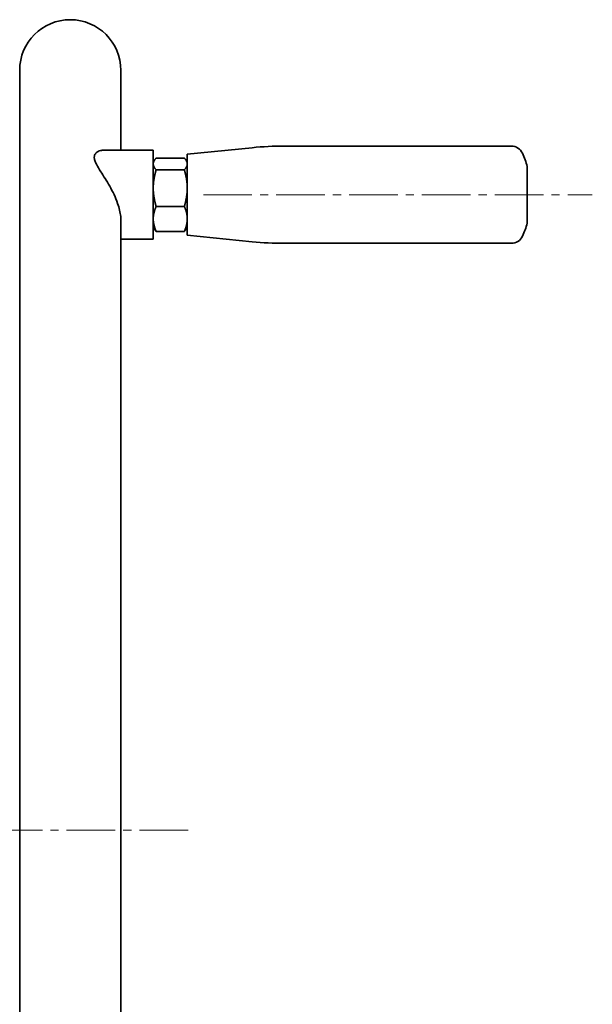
# Model space of a CAD drawing. Header units: millimetres. Extents: x -1136 to 1210, y -426 to 905.
# Tile 28 of 33: x 412 to 553, y -212 to 31. Entities that reach past the tile are written whole.
import ezdxf

# ---------------------------------------------------------------- set-up
doc = ezdxf.new("R2010")
doc.units = ezdxf.units.MM
doc.linetypes.add('点画线', pattern=[18, 12, -2, 2, -2])
doc.layers.add('中心线层', color=1, linetype='点画线', lineweight=18)
doc.layers.add('粗实线层', color=7, linetype='Continuous', lineweight=35)

msp = doc.modelspace()

# ---------------------------------------------------------------- linework, layer by layer
at = {"layer": '中心线层'}
for p, q in [((457.0764, -12.409), (553.1612, -12.409)), ((453.2934, -169.2162), (276.8966, -169.2162))]:
    msp.add_line(p, q, dxfattribs=at)
at = {"layer": '粗实线层'}
for p, q in [((411.6863, 18.2838), (411.6863, -356.7162)), ((436.6863, -1.409), (436.6863, 18.2838)), ((444.6863, -1.409), (432.5477, -1.409)), ((444.6863, -1.409), (444.6863, -23.409)), ((453.0863, -2.409), (469.1161, -0.8061)), ((453.0863, -22.409), (453.0863, -2.409)), ((477.0763, -0.409), (533.1612, -0.409)), ((444.6863, -4.409), (444.9309, -3.9854)), ((445.4008, -3.3651), (452.3718, -3.3651)), ((453.0863, -4.409), (452.8417, -3.9854)), ((445.4008, -6.2576), (452.3718, -6.2576)), ((537.0863, -19.409), (537.0863, -5.409)), ((445.4008, -15.3016), (452.3718, -15.3016)), ((436.6863, -356.7162), (436.6863, -18.7072)), ((444.6863, -20.409), (444.9309, -20.8327)), ((445.4008, -21.453), (452.3718, -21.453)), ((453.0863, -20.409), (452.8417, -20.8327)), ((444.6863, -23.409), (436.6863, -23.409)), ((453.0863, -22.409), (469.1161, -24.012)), ((477.0763, -24.409), (533.1612, -24.409))]:
    msp.add_line(p, q, dxfattribs=at)
for centre, radius, start, end in [((424.1863, 18.2838), 12.5, 0, 180), ((477.0763, -80.409), 80, 90, 95.710594), ((533.1612, -3.409), 3, 24.14774, 90), ((513.0863, -12.409), 25, 16.260205, 24.14774), ((513.0863, -12.409), 25, 335.85226, 343.739795), ((477.0763, 55.591), 80, 264.289407, 270), ((533.1612, -21.409), 3, 270, 335.85226)]:
    msp.add_arc(centre, radius, start, end, dxfattribs=at)
msp.add_open_spline([(436.6863, -18.7072), (436.6863, -18.4179), (436.6714, -18.118), (436.5404, -16.765), (436.2734, -15.6596), (435.3806, -13.0909), (434.6853, -11.6569), (433.1695, -8.9665), (432.3795, -7.7624), (431.3172, -6.0903), (430.9302, -5.4688), (430.4746, -4.5705), (430.3399, -4.26), (430.1958, -3.7888), (430.1582, -3.6197), (430.133, -3.4092), (430.1288, -3.3617), (430.1248, -3.2859), (430.1238, -3.2571), (430.1233, -3.2024), (430.1236, -3.1764), (430.1255, -3.1177), (430.1274, -3.0852), (430.1349, -3.0003), (430.1419, -2.9488), (430.2063, -2.6034), (430.3409, -2.3575), (430.8189, -1.8404), (431.2351, -1.6315), (431.9451, -1.4472), (432.2401, -1.409), (432.5469, -1.409)], degree=3, knots=[0, 0, 0, 0, 0.79473216, 0.79473216, 3.47122964, 3.47122964, 6.93527267, 6.93527267, 10.39480427, 10.39480427, 12.52005566, 12.52005566, 13.69961681, 13.69961681, 14.40126705, 14.40126705, 14.60903582, 14.60903582, 14.73827405, 14.73827405, 14.85685478, 14.85685478, 15.00876002, 15.00876002, 15.25826467, 15.25826467, 16.72003407, 16.72003407, 18.99330324, 18.99330324, 20.40080508, 20.40080508, 20.40080508, 20.40080508], dxfattribs=at)
for points in [[(445.4008, -3.3651), (444.6863, -4.1401), (444.6863, -4.8114)], [(444.6863, -4.8114), (444.6863, -5.4826), (445.4008, -6.2576)], [(453.0863, -4.8114), (453.0863, -4.1401), (452.3718, -3.3651)], [(452.3718, -6.2576), (453.0863, -5.4826), (453.0863, -4.8114)], [(445.4008, -6.2576), (444.6863, -8.681), (444.6863, -10.7796)], [(453.0863, -10.7796), (453.0863, -8.681), (452.3718, -6.2576)], [(444.6863, -10.7796), (444.6863, -12.8783), (445.4008, -15.3016)], [(452.3718, -15.3016), (453.0863, -12.8783), (453.0863, -10.7796)], [(445.4008, -15.3016), (444.6863, -16.9499), (444.6863, -18.3773)], [(453.0863, -18.3773), (453.0863, -16.9499), (452.3718, -15.3016)], [(444.6863, -18.3773), (444.6863, -19.8047), (445.4008, -21.453)], [(452.3718, -21.453), (453.0863, -19.8047), (453.0863, -18.3773)], [(445.4008, -21.453), (445.1017, -21.1285), (444.9309, -20.8327)], [(452.8417, -20.8327), (452.6709, -21.1285), (452.3718, -21.453)]]:
    msp.add_open_spline(points, degree=2, dxfattribs=at)

doc.saveas('drawing.dxf')
